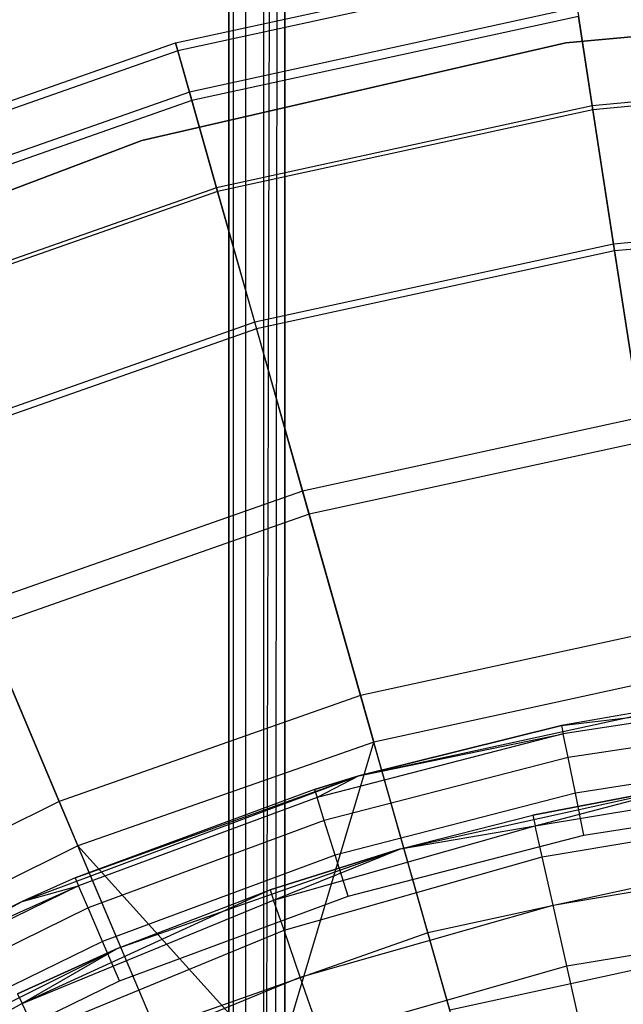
# Model space of a CAD drawing. Extents: x 0.1 to 26.5, y -19.1 to 0.
# Tile 174 of 256: x 12.4 to 12.9, y -9.8 to -8.9. Entities that reach past the tile are written whole.
import ezdxf

# ---------------------------------------------------------------- set-up
doc = ezdxf.new("R2010")
doc.units = 0
doc.header["$LTSCALE"] = 2.54
doc.layers.get('0').update_dxf_attribs({"linetype": 'CONTINUOUS'})

# ---------------------------------------------------------------- blocks, each defined once
blk = doc.blocks.new('7777_STL')
at = {"color": 0}
for p, q in [((12.56313, -3.06, 20.51834), (12.56313, -12.46, 20.51834)), ((12.56313, -11.06, 21.91834), (12.56313, -3.06, 21.91834)), ((12.56313, -11.06, 21.91834), (12.56313, -3.06, 21.91834)), ((12.56313, -3.06, 20.51834), (12.56313, -12.46, 20.51834)), ((12.56693, -3.06, 21.93748), (12.56693, -11.04087, 21.93748)), ((12.56693, -3.06, 21.93748), (12.56693, -11.04087, 21.93748)), ((12.56693, -3.06, 20.49921), (12.56693, -12.46, 20.49921)), ((12.56693, -3.06, 20.49921), (12.56693, -12.46, 20.49921)), ((12.57777, -3.06, 21.9537), (12.57777, -11.02465, 21.9537)), ((12.57777, -3.06, 21.9537), (12.57777, -11.02465, 21.9537)), ((12.57777, -3.06, 20.48299), (12.57777, -12.46, 20.48299)), ((12.57777, -3.06, 20.48299), (12.57777, -12.46, 20.48299)), ((12.61313, -3.06, 21.96834), (12.59399, -11.01381, 21.96454)), ((12.59399, -3.06, 21.96454), (12.59399, -11.01381, 21.96454)), ((12.61313, -3.06, 21.96834), (12.59399, -11.01381, 21.96454)), ((12.59399, -3.06, 21.96454), (12.59399, -11.01381, 21.96454)), ((12.59399, -3.06, 20.47215), (12.59399, -12.46, 20.47215)), ((12.59399, -3.06, 20.47215), (12.59399, -12.46, 20.47215)), ((12.61313, -3.06, 21.96834), (12.60337, -11.01096, 21.96738)), ((12.61313, -3.06, 21.96834), (12.60337, -11.01096, 21.96738)), ((12.61313, -3.06, 21.96834), (12.61313, -11.01, 21.96834)), ((12.61313, -12.46, 20.46834), (12.61313, -3.06, 20.46834)), ((12.61313, -3.06, 21.96834), (12.61313, -11.01, 21.96834)), ((12.61313, -12.46, 20.46834), (12.61313, -3.06, 20.46834)), ((12.51535, -8.96413, 35.04555), (12.86723, -8.88742, 35.04555)), ((12.51535, -8.96413, 35.04555), (12.86723, -8.88742, 35.04555)), ((12.86836, -8.89473, 35.37567), (12.51737, -8.97124, 35.37567)), ((12.86836, -8.89473, 35.37567), (12.51737, -8.97124, 35.37567)), ((12.8742, -8.93256, 34.60875), (12.52781, -9.00807, 34.60875)), ((12.8742, -8.93256, 34.60875), (12.52781, -9.00807, 34.60875)), ((13.25161, -8.929, 28.87422), (12.8642, -8.96392, 28.87422)), ((12.8642, -8.96392, 28.47422), (13.25161, -8.929, 28.47422)), ((13.25161, -8.929, 28.87422), (12.8642, -8.96392, 28.87422)), ((12.8642, -8.96392, 28.47422), (13.25161, -8.929, 28.47422)), ((12.8742, -8.93256, 34.60875), (12.88775, -9.02042, 34.17865)), ((12.8742, -8.93256, 34.60875), (12.88775, -9.02042, 34.17865)), ((12.87541, -8.94045, 35.70261), (12.52999, -9.01575, 35.70261)), ((12.87541, -8.94045, 35.70261), (12.52999, -9.01575, 35.70261)), ((12.88829, -9.02395, 36.02182), (12.87541, -8.94045, 35.70261)), ((12.88829, -9.02395, 36.02182), (12.87541, -8.94045, 35.70261)), ((12.17557, -9.0835, 35.04555), (12.51535, -8.96413, 35.04555)), ((12.17557, -9.0835, 35.04555), (12.51535, -8.96413, 35.04555)), ((12.8642, -8.96392, 28.87422), (12.48515, -9.05126, 28.87422)), ((12.48515, -9.05126, 28.47422), (12.8642, -8.96392, 28.47422)), ((12.8642, -8.96392, 28.87422), (12.48515, -9.05126, 28.87422)), ((12.48515, -9.05126, 28.47422), (12.8642, -8.96392, 28.47422)), ((12.51737, -8.97124, 35.37567), (12.51535, -8.96413, 35.04555)), ((12.51737, -8.97124, 35.37567), (12.51535, -8.96413, 35.04555)), ((12.51535, -8.96413, 35.04555), (12.52781, -9.00807, 34.60875)), ((12.51535, -8.96413, 35.04555), (12.52781, -9.00807, 34.60875)), ((12.8642, -8.96392, 28.87422), (12.8642, -8.96392, 28.47422)), ((12.8642, -8.96392, 28.87422), (12.8642, -8.96392, 28.47422)), ((12.51737, -8.97124, 35.37567), (12.17844, -9.09031, 35.37567)), ((12.51737, -8.97124, 35.37567), (12.17844, -9.09031, 35.37567)), ((12.52999, -9.01575, 35.70261), (12.51737, -8.97124, 35.37567)), ((12.52999, -9.01575, 35.70261), (12.51737, -8.97124, 35.37567)), ((13.22989, -8.98905, 34.17865), (12.88775, -9.02042, 34.17865)), ((13.22989, -8.98905, 34.17865), (12.88775, -9.02042, 34.17865)), ((13.22999, -8.99262, 36.02182), (12.88829, -9.02395, 36.02182)), ((13.22999, -8.99262, 36.02182), (12.88829, -9.02395, 36.02182)), ((12.52781, -9.00807, 34.60875), (12.19333, -9.12558, 34.60875)), ((12.52781, -9.00807, 34.60875), (12.19333, -9.12558, 34.60875)), ((12.52781, -9.00807, 34.60875), (12.55206, -9.0936, 34.17865)), ((12.52781, -9.00807, 34.60875), (12.55206, -9.0936, 34.17865)), ((12.52999, -9.01575, 35.70261), (12.19643, -9.13293, 35.70261)), ((12.52999, -9.01575, 35.70261), (12.19643, -9.13293, 35.70261)), ((12.55303, -9.09703, 36.02182), (12.52999, -9.01575, 35.70261)), ((12.55303, -9.09703, 36.02182), (12.52999, -9.01575, 35.70261)), ((12.88775, -9.02042, 34.17865), (12.55206, -9.0936, 34.17865)), ((12.88775, -9.02042, 34.17865), (12.55206, -9.0936, 34.17865)), ((12.88775, -9.02042, 34.17865), (12.90775, -9.15013, 33.75953)), ((12.88775, -9.02042, 34.17865), (12.90775, -9.15013, 33.75953)), ((12.88829, -9.02395, 36.02182), (12.55303, -9.09703, 36.02182)), ((12.88829, -9.02395, 36.02182), (12.55303, -9.09703, 36.02182)), ((12.90682, -9.14405, 36.32884), (12.88829, -9.02395, 36.02182)), ((12.90682, -9.14405, 36.32884), (12.88829, -9.02395, 36.02182)), ((12.48515, -9.05126, 28.87422), (12.12153, -9.1894, 28.87422)), ((12.12153, -9.1894, 28.47422), (12.48515, -9.05126, 28.47422)), ((12.48515, -9.05126, 28.87422), (12.12153, -9.1894, 28.87422)), ((12.12153, -9.1894, 28.47422), (12.48515, -9.05126, 28.47422)), ((12.48515, -9.05126, 28.87422), (12.48515, -9.05126, 28.47422)), ((12.48515, -9.05126, 28.87422), (12.48515, -9.05126, 28.47422)), ((12.55206, -9.0936, 34.17865), (12.2279, -9.20748, 34.17865)), ((12.55206, -9.0936, 34.17865), (12.2279, -9.20748, 34.17865)), ((12.55206, -9.0936, 34.17865), (12.58785, -9.21987, 33.75953)), ((12.55206, -9.0936, 34.17865), (12.58785, -9.21987, 33.75953)), ((12.55303, -9.09703, 36.02182), (12.22929, -9.21076, 36.02182)), ((12.55303, -9.09703, 36.02182), (12.22929, -9.21076, 36.02182)), ((12.58617, -9.21395, 36.32884), (12.55303, -9.09703, 36.02182)), ((12.58617, -9.21395, 36.32884), (12.55303, -9.09703, 36.02182)), ((13.23362, -9.11409, 36.32884), (12.90682, -9.14405, 36.32884)), ((13.23362, -9.11409, 36.32884), (12.90682, -9.14405, 36.32884)), ((13.2338, -9.12024, 33.75953), (12.90775, -9.15013, 33.75953)), ((13.2338, -9.12024, 33.75953), (12.90775, -9.15013, 33.75953)), ((12.90682, -9.14405, 36.32884), (12.58617, -9.21395, 36.32884)), ((12.90682, -9.14405, 36.32884), (12.58617, -9.21395, 36.32884)), ((12.93073, -9.2991, 36.61939), (12.90682, -9.14405, 36.32884)), ((12.93073, -9.2991, 36.61939), (12.90682, -9.14405, 36.32884)), ((12.90775, -9.15013, 33.75953), (12.58785, -9.21987, 33.75953)), ((12.90775, -9.15013, 33.75953), (12.58785, -9.21987, 33.75953)), ((12.90775, -9.15013, 33.75953), (12.93402, -9.3204, 33.35554)), ((12.90775, -9.15013, 33.75953), (12.93402, -9.3204, 33.35554)), ((12.58617, -9.21395, 36.32884), (12.27655, -9.32272, 36.32884)), ((12.58617, -9.21395, 36.32884), (12.27655, -9.32272, 36.32884)), ((12.62896, -9.36488, 36.61939), (12.58617, -9.21395, 36.32884)), ((12.62896, -9.36488, 36.61939), (12.58617, -9.21395, 36.32884)), ((12.58785, -9.21987, 33.75953), (12.27894, -9.32839, 33.75953)), ((12.58785, -9.21987, 33.75953), (12.27894, -9.32839, 33.75953)), ((12.58785, -9.21987, 33.75953), (12.63484, -9.38562, 33.35554)), ((12.58785, -9.21987, 33.75953), (12.63484, -9.38562, 33.35554)), ((12.93073, -9.2991, 36.61939), (12.62896, -9.36488, 36.61939)), ((12.93073, -9.2991, 36.61939), (12.62896, -9.36488, 36.61939)), ((12.93402, -9.3204, 33.35554), (12.63484, -9.38562, 33.35554)), ((12.93402, -9.3204, 33.35554), (12.63484, -9.38562, 33.35554)), ((12.62896, -9.36488, 36.61939), (12.33756, -9.46725, 36.61939)), ((12.62896, -9.36488, 36.61939), (12.33756, -9.46725, 36.61939)), ((12.68079, -9.54772, 36.88943), (12.62896, -9.36488, 36.61939)), ((12.68079, -9.54772, 36.88943), (12.62896, -9.36488, 36.61939)), ((12.63484, -9.38562, 33.35554), (12.34594, -9.48711, 33.35554)), ((12.63484, -9.38562, 33.35554), (12.34594, -9.48711, 33.35554)), ((12.63484, -9.38562, 33.35554), (12.69255, -9.58921, 32.97069)), ((12.63484, -9.38562, 33.35554), (12.69255, -9.58921, 32.97069)), ((12.41147, -9.64233, 36.88943), (12.33756, -9.46725, 36.61939)), ((12.41147, -9.64233, 36.88943), (12.33756, -9.46725, 36.61939)), ((12.34594, -9.48711, 33.35554), (12.42824, -9.68206, 32.97069)), ((12.34594, -9.48711, 33.35554), (12.42824, -9.68206, 32.97069)), ((12.9597, -9.48692, 36.88943), (12.68079, -9.54772, 36.88943)), ((12.9597, -9.48692, 36.88943), (12.68079, -9.54772, 36.88943)), ((12.96628, -9.52954, 32.97069), (12.69255, -9.58921, 32.97069)), ((12.96628, -9.52954, 32.97069), (12.69255, -9.58921, 32.97069)), ((12.68079, -9.54772, 36.88943), (12.41147, -9.64233, 36.88943)), ((12.68079, -9.54772, 36.88943), (12.41147, -9.64233, 36.88943)), ((12.67923, -9.61948, 28.37834), (12.99292, -9.55124, 28.37834)), ((12.67923, -9.61948, 28.37834), (12.99292, -9.55124, 28.37834)), ((12.74094, -9.75991, 37.13517), (12.68079, -9.54772, 36.88943)), ((12.74094, -9.75991, 37.13517), (12.68079, -9.54772, 36.88943)), ((12.86021, -9.5744, 25.47834), (13.08627, -9.54746, 25.44008)), ((12.86021, -9.5744, 25.47834), (13.08627, -9.54746, 25.44008)), ((12.99292, -9.55124, 28.37834), (12.86021, -9.5744, 25.47834)), ((12.99292, -9.55124, 28.37834), (12.86021, -9.5744, 25.47834)), ((12.99292, -9.55124, 25.47834), (12.86021, -9.5744, 25.47834)), ((12.99292, -9.55124, 25.47834), (12.86021, -9.5744, 25.47834)), ((13.08627, -9.54746, 25.44008), (12.86174, -9.58185, 25.44008)), ((13.08627, -9.54746, 25.44008), (12.86174, -9.58185, 25.44008)), ((13.08846, -9.56902, 25.40763), (12.8661, -9.60309, 25.40763)), ((13.08846, -9.56902, 25.40763), (12.8661, -9.60309, 25.40763)), ((12.67923, -9.61948, 28.37834), (12.86021, -9.5744, 25.47834)), ((12.86021, -9.5744, 25.47834), (12.67923, -9.61948, 25.47834)), ((12.67923, -9.61948, 28.37834), (12.86021, -9.5744, 25.47834)), ((12.86021, -9.5744, 25.47834), (12.67923, -9.61948, 25.47834)), ((12.86021, -9.5744, 25.47834), (12.86174, -9.58185, 25.44008)), ((12.86021, -9.5744, 25.47834), (12.86174, -9.58185, 25.44008)), ((12.86174, -9.58185, 25.44008), (12.64184, -9.63879, 25.44008)), ((12.86174, -9.58185, 25.44008), (12.64184, -9.63879, 25.44008)), ((12.67923, -9.61948, 25.47834), (12.86174, -9.58185, 25.44008)), ((12.67923, -9.61948, 25.47834), (12.86174, -9.58185, 25.44008)), ((12.8661, -9.60309, 25.40763), (12.86174, -9.58185, 25.44008)), ((12.8661, -9.60309, 25.40763), (12.86174, -9.58185, 25.44008)), ((12.69255, -9.58921, 32.97069), (12.42824, -9.68206, 32.97069)), ((12.69255, -9.58921, 32.97069), (12.42824, -9.68206, 32.97069)), ((12.60595, -9.87918, 32.60881), (12.69255, -9.58921, 32.97069)), ((12.60595, -9.87918, 32.60881), (12.69255, -9.58921, 32.97069)), ((12.76042, -9.82862, 32.60881), (12.69255, -9.58921, 32.97069)), ((12.76042, -9.82862, 32.60881), (12.69255, -9.58921, 32.97069)), ((12.8661, -9.60309, 25.40763), (12.64833, -9.65947, 25.40763)), ((12.8661, -9.60309, 25.40763), (12.64833, -9.65947, 25.40763)), ((12.87263, -9.63486, 25.38596), (12.8661, -9.60309, 25.40763)), ((12.87263, -9.63486, 25.38596), (12.8661, -9.60309, 25.40763)), ((13.09174, -9.6013, 25.38596), (12.87263, -9.63486, 25.38596)), ((13.09174, -9.6013, 25.38596), (12.87263, -9.63486, 25.38596)), ((12.37844, -9.73167, 28.37834), (12.67923, -9.61948, 28.37834)), ((12.37844, -9.73167, 28.37834), (12.67923, -9.61948, 28.37834)), ((12.42583, -9.71068, 25.47834), (12.67923, -9.61948, 28.37834)), ((12.42583, -9.71068, 25.47834), (12.67923, -9.61948, 28.37834)), ((12.67923, -9.61948, 25.47834), (12.63956, -9.63152, 25.47834)), ((12.63956, -9.63152, 25.47834), (12.67923, -9.61948, 28.37834)), ((12.63956, -9.63152, 25.47834), (12.67923, -9.61948, 28.37834)), ((12.67923, -9.61948, 25.47834), (12.63956, -9.63152, 25.47834)), ((12.67923, -9.61948, 25.47834), (12.64184, -9.63879, 25.44008)), ((12.67923, -9.61948, 25.47834), (12.64184, -9.63879, 25.44008)), ((12.67923, -9.61948, 25.47834), (12.67923, -9.61948, 28.37834)), ((12.67923, -9.61948, 25.47834), (12.67923, -9.61948, 28.37834)), ((12.71632, -9.6847, 28.87422), (12.9774, -9.62734, 28.87422)), ((12.71632, -9.6847, 28.87422), (12.9774, -9.62734, 28.87422)), ((12.9774, -9.62734, 28.87422), (12.83465, -9.65453, 29.47422)), ((12.83465, -9.65453, 29.47422), (12.9774, -9.62734, 29.47422)), ((12.9774, -9.62734, 28.87422), (12.83465, -9.65453, 29.47422)), ((12.83465, -9.65453, 29.47422), (12.9774, -9.62734, 29.47422)), ((12.8368, -9.66408, 29.53603), (13.07652, -9.62404, 29.53603)), ((12.8368, -9.66408, 29.53603), (13.07652, -9.62404, 29.53603)), ((12.8368, -9.66408, 29.53603), (12.9774, -9.62734, 29.47422)), ((12.8368, -9.66408, 29.53603), (12.9774, -9.62734, 29.47422)), ((12.63956, -9.63152, 25.47834), (12.42583, -9.71068, 25.47834)), ((12.63956, -9.63152, 25.47834), (12.42583, -9.71068, 25.47834)), ((12.64184, -9.63879, 25.44008), (12.42883, -9.71768, 25.44008)), ((12.64184, -9.63879, 25.44008), (12.42883, -9.71768, 25.44008)), ((12.63956, -9.63152, 25.47834), (12.64184, -9.63879, 25.44008)), ((12.63956, -9.63152, 25.47834), (12.64184, -9.63879, 25.44008)), ((12.64833, -9.65947, 25.40763), (12.64184, -9.63879, 25.44008)), ((12.64833, -9.65947, 25.40763), (12.64184, -9.63879, 25.44008)), ((12.87263, -9.63486, 25.38596), (12.65804, -9.69043, 25.38596)), ((12.87263, -9.63486, 25.38596), (12.65804, -9.69043, 25.38596)), ((12.88034, -9.67235, 25.37834), (12.87263, -9.63486, 25.38596)), ((12.88034, -9.67235, 25.37834), (12.87263, -9.63486, 25.38596)), ((12.88034, -9.67235, 25.37834), (13.09562, -9.63937, 25.37834)), ((12.88034, -9.67235, 25.37834), (13.09562, -9.63937, 25.37834)), ((12.41147, -9.64233, 36.88943), (12.15581, -9.76933, 36.88943)), ((12.41147, -9.64233, 36.88943), (12.15581, -9.76933, 36.88943)), ((12.49724, -9.84552, 37.13517), (12.41147, -9.64233, 36.88943)), ((12.49724, -9.84552, 37.13517), (12.41147, -9.64233, 36.88943)), ((12.71632, -9.6847, 28.87422), (12.83465, -9.65453, 29.47422)), ((12.71632, -9.6847, 28.87422), (12.83465, -9.65453, 29.47422)), ((12.71632, -9.6847, 29.47422), (12.83465, -9.65453, 29.47422)), ((12.71632, -9.6847, 29.47422), (12.83465, -9.65453, 29.47422)), ((12.83465, -9.65453, 29.47422), (12.8368, -9.66408, 29.53603)), ((12.83465, -9.65453, 29.47422), (12.8368, -9.66408, 29.53603)), ((12.84304, -9.69179, 29.59178), (13.07962, -9.65228, 29.59178)), ((12.84304, -9.69179, 29.59178), (13.07962, -9.65228, 29.59178)), ((12.64833, -9.65947, 25.40763), (12.43738, -9.7376, 25.40763)), ((12.64833, -9.65947, 25.40763), (12.43738, -9.7376, 25.40763)), ((12.60307, -9.73071, 29.53603), (12.8368, -9.66408, 29.53603)), ((12.60307, -9.73071, 29.53603), (12.8368, -9.66408, 29.53603)), ((12.65804, -9.69043, 25.38596), (12.64833, -9.65947, 25.40763)), ((12.65804, -9.69043, 25.38596), (12.64833, -9.65947, 25.40763)), ((12.71632, -9.6847, 29.47422), (12.8368, -9.66408, 29.53603)), ((12.71632, -9.6847, 29.47422), (12.8368, -9.66408, 29.53603)), ((12.84304, -9.69179, 29.59178), (12.8368, -9.66408, 29.53603)), ((12.84304, -9.69179, 29.59178), (12.8368, -9.66408, 29.53603)), ((12.6695, -9.72694, 25.37834), (12.88034, -9.67235, 25.37834)), ((12.6695, -9.72694, 25.37834), (12.88034, -9.67235, 25.37834)), ((12.42824, -9.68206, 32.97069), (12.17734, -9.80669, 32.97069)), ((12.42824, -9.68206, 32.97069), (12.17734, -9.80669, 32.97069)), ((12.52501, -9.91132, 32.60881), (12.42824, -9.68206, 32.97069)), ((12.52501, -9.91132, 32.60881), (12.42824, -9.68206, 32.97069)), ((12.60595, -9.87918, 32.60881), (12.42824, -9.68206, 32.97069)), ((12.60595, -9.87918, 32.60881), (12.42824, -9.68206, 32.97069)), ((12.65804, -9.69043, 25.38596), (12.45017, -9.76741, 25.38596)), ((12.65804, -9.69043, 25.38596), (12.45017, -9.76741, 25.38596)), ((12.46423, -9.77363, 28.87422), (12.71632, -9.6847, 28.87422)), ((12.46423, -9.77363, 28.87422), (12.71632, -9.6847, 28.87422)), ((12.71632, -9.6847, 28.87422), (12.59986, -9.72146, 29.47422)), ((12.59986, -9.72146, 29.47422), (12.71632, -9.6847, 29.47422)), ((12.71632, -9.6847, 28.87422), (12.59986, -9.72146, 29.47422)), ((12.59986, -9.72146, 29.47422), (12.71632, -9.6847, 29.47422)), ((12.60307, -9.73071, 29.53603), (12.71632, -9.6847, 29.47422)), ((12.60307, -9.73071, 29.53603), (12.71632, -9.6847, 29.47422)), ((12.61238, -9.75755, 29.59178), (12.84304, -9.69179, 29.59178)), ((12.61238, -9.75755, 29.59178), (12.84304, -9.69179, 29.59178)), ((12.6695, -9.72694, 25.37834), (12.65804, -9.69043, 25.38596)), ((12.6695, -9.72694, 25.37834), (12.65804, -9.69043, 25.38596)), ((12.71632, -9.6847, 28.87422), (12.71632, -9.6847, 29.47422)), ((12.71632, -9.6847, 28.87422), (12.71632, -9.6847, 29.47422)), ((12.85277, -9.73496, 29.63603), (12.84304, -9.69179, 29.59178)), ((12.85277, -9.73496, 29.63603), (12.84304, -9.69179, 29.59178)), ((12.85277, -9.73496, 29.63603), (13.08445, -9.69626, 29.63603)), ((12.85277, -9.73496, 29.63603), (13.08445, -9.69626, 29.63603)), ((12.99332, -9.70489, 37.13517), (12.74094, -9.75991, 37.13517)), ((12.99332, -9.70489, 37.13517), (12.74094, -9.75991, 37.13517)), ((12.2212, -9.81106, 25.47834), (12.42883, -9.71768, 25.44008)), ((12.2212, -9.81106, 25.47834), (12.42883, -9.71768, 25.44008)), ((12.42883, -9.71768, 25.44008), (12.22489, -9.81771, 25.44008)), ((12.42883, -9.71768, 25.44008), (12.22489, -9.81771, 25.44008)), ((12.42583, -9.71068, 25.47834), (12.37844, -9.73167, 28.37834)), ((12.42583, -9.71068, 25.47834), (12.37844, -9.73167, 28.37834)), ((12.42583, -9.71068, 25.47834), (12.37844, -9.73167, 25.47834)), ((12.42583, -9.71068, 25.47834), (12.37844, -9.73167, 25.47834)), ((12.37844, -9.73167, 25.47834), (12.42883, -9.71768, 25.44008)), ((12.37844, -9.73167, 25.47834), (12.42883, -9.71768, 25.44008)), ((12.42583, -9.71068, 25.47834), (12.42883, -9.71768, 25.44008)), ((12.42583, -9.71068, 25.47834), (12.42883, -9.71768, 25.44008)), ((12.43738, -9.7376, 25.40763), (12.42883, -9.71768, 25.44008)), ((12.43738, -9.7376, 25.40763), (12.42883, -9.71768, 25.44008)), ((12.59986, -9.72146, 29.47422), (12.37828, -9.82308, 29.53603)), ((12.59986, -9.72146, 29.47422), (12.37828, -9.82308, 29.53603)), ((12.46423, -9.77363, 28.87422), (12.59986, -9.72146, 29.47422)), ((12.46423, -9.77363, 28.87422), (12.59986, -9.72146, 29.47422)), ((12.46423, -9.77363, 29.47422), (12.59986, -9.72146, 29.47422)), ((12.46423, -9.77363, 29.47422), (12.59986, -9.72146, 29.47422)), ((12.46526, -9.80258, 25.37834), (12.6695, -9.72694, 25.37834)), ((12.46526, -9.80258, 25.37834), (12.6695, -9.72694, 25.37834)), ((12.59986, -9.72146, 29.47422), (12.60307, -9.73071, 29.53603)), ((12.59986, -9.72146, 29.47422), (12.60307, -9.73071, 29.53603)), ((12.09669, -9.88552, 28.37834), (12.37844, -9.73167, 28.37834)), ((12.09669, -9.88552, 28.37834), (12.37844, -9.73167, 28.37834)), ((12.37844, -9.73167, 28.37834), (12.2212, -9.81106, 25.47834)), ((12.37844, -9.73167, 28.37834), (12.2212, -9.81106, 25.47834)), ((12.37844, -9.73167, 25.47834), (12.2212, -9.81106, 25.47834)), ((12.37844, -9.73167, 25.47834), (12.2212, -9.81106, 25.47834)), ((12.37828, -9.82308, 29.53603), (12.60307, -9.73071, 29.53603)), ((12.37828, -9.82308, 29.53603), (12.60307, -9.73071, 29.53603)), ((12.37844, -9.73167, 28.37834), (12.37844, -9.73167, 25.47834)), ((12.37844, -9.73167, 28.37834), (12.37844, -9.73167, 25.47834)), ((12.61238, -9.75755, 29.59178), (12.60307, -9.73071, 29.53603)), ((12.61238, -9.75755, 29.59178), (12.60307, -9.73071, 29.53603)), ((12.62688, -9.79935, 29.63603), (12.85277, -9.73496, 29.63603)), ((12.62688, -9.79935, 29.63603), (12.85277, -9.73496, 29.63603)), ((12.86502, -9.78935, 29.66443), (12.85277, -9.73496, 29.63603)), ((12.86502, -9.78935, 29.66443), (12.85277, -9.73496, 29.63603)), ((12.43738, -9.7376, 25.40763), (12.23541, -9.83667, 25.40763)), ((12.43738, -9.7376, 25.40763), (12.23541, -9.83667, 25.40763)), ((12.45017, -9.76741, 25.38596), (12.43738, -9.7376, 25.40763)), ((12.45017, -9.76741, 25.38596), (12.43738, -9.7376, 25.40763)), ((12.86502, -9.78935, 29.66443), (13.09053, -9.75168, 29.66443)), ((12.86502, -9.78935, 29.66443), (13.09053, -9.75168, 29.66443)), ((12.39053, -9.84871, 29.59178), (12.61238, -9.75755, 29.59178)), ((12.39053, -9.84871, 29.59178), (12.61238, -9.75755, 29.59178)), ((12.74094, -9.75991, 37.13517), (12.49724, -9.84552, 37.13517)), ((12.74094, -9.75991, 37.13517), (12.49724, -9.84552, 37.13517)), ((12.62688, -9.79935, 29.63603), (12.61238, -9.75755, 29.59178)), ((12.62688, -9.79935, 29.63603), (12.61238, -9.75755, 29.59178)), ((12.80858, -9.99849, 37.3532), (12.74094, -9.75991, 37.13517)), ((12.80858, -9.99849, 37.3532), (12.74094, -9.75991, 37.13517)), ((12.45017, -9.76741, 25.38596), (12.25116, -9.86503, 25.38596)), ((12.45017, -9.76741, 25.38596), (12.25116, -9.86503, 25.38596)), ((12.46526, -9.80258, 25.37834), (12.45017, -9.76741, 25.38596)), ((12.46526, -9.80258, 25.37834), (12.45017, -9.76741, 25.38596)), ((12.22495, -9.89277, 28.87422), (12.46423, -9.77363, 28.87422)), ((12.22495, -9.89277, 28.87422), (12.46423, -9.77363, 28.87422)), ((12.46423, -9.77363, 28.87422), (12.37405, -9.81425, 29.47422)), ((12.37405, -9.81425, 29.47422), (12.46423, -9.77363, 29.47422)), ((12.46423, -9.77363, 28.87422), (12.37405, -9.81425, 29.47422)), ((12.37405, -9.81425, 29.47422), (12.46423, -9.77363, 29.47422)), ((12.46423, -9.77363, 29.47422), (12.37828, -9.82308, 29.53603)), ((12.46423, -9.77363, 29.47422), (12.37828, -9.82308, 29.53603)), ((12.46423, -9.77363, 28.87422), (12.46423, -9.77363, 29.47422)), ((12.46423, -9.77363, 28.87422), (12.46423, -9.77363, 29.47422)), ((12.76042, -9.82862, 32.60881), (13.00421, -9.77548, 32.60881)), ((12.76042, -9.82862, 32.60881), (13.00421, -9.77548, 32.60881)), ((12.64514, -9.85203, 29.66443), (12.86502, -9.78935, 29.66443)), ((12.64514, -9.85203, 29.66443), (12.86502, -9.78935, 29.66443)), ((12.8786, -9.84964, 29.67422), (12.86502, -9.78935, 29.66443)), ((12.8786, -9.84964, 29.67422), (12.86502, -9.78935, 29.66443)), ((12.26973, -9.89849, 25.37834), (12.46526, -9.80258, 25.37834)), ((12.26973, -9.89849, 25.37834), (12.46526, -9.80258, 25.37834)), ((12.40961, -9.88863, 29.63603), (12.62688, -9.79935, 29.63603)), ((12.40961, -9.88863, 29.63603), (12.62688, -9.79935, 29.63603)), ((12.64514, -9.85203, 29.66443), (12.62688, -9.79935, 29.63603)), ((12.64514, -9.85203, 29.66443), (12.62688, -9.79935, 29.63603)), ((12.37405, -9.81425, 29.47422), (12.37828, -9.82308, 29.53603)), ((12.37405, -9.81425, 29.47422), (12.37828, -9.82308, 29.53603)), ((12.37828, -9.82308, 29.53603), (12.16523, -9.94005, 29.53603)), ((12.37828, -9.82308, 29.53603), (12.16523, -9.94005, 29.53603)), ((12.39053, -9.84871, 29.59178), (12.37828, -9.82308, 29.53603)), ((12.39053, -9.84871, 29.59178), (12.37828, -9.82308, 29.53603))]:
    blk.add_line(p, q, dxfattribs=at)
blk = doc.blocks.new('GROUP_2')
at = {"color": 0}
blk.add_blockref('7777_STL', (-0.13159, 19.10373, -0.15965), dxfattribs=at)

msp = doc.modelspace()

# ---------------------------------------------------------------- block references
at = {"color": 0}
msp.add_blockref('GROUP_2', (0.13159, -19.10373, 0.15965), dxfattribs=at)

doc.saveas('drawing.dxf')
